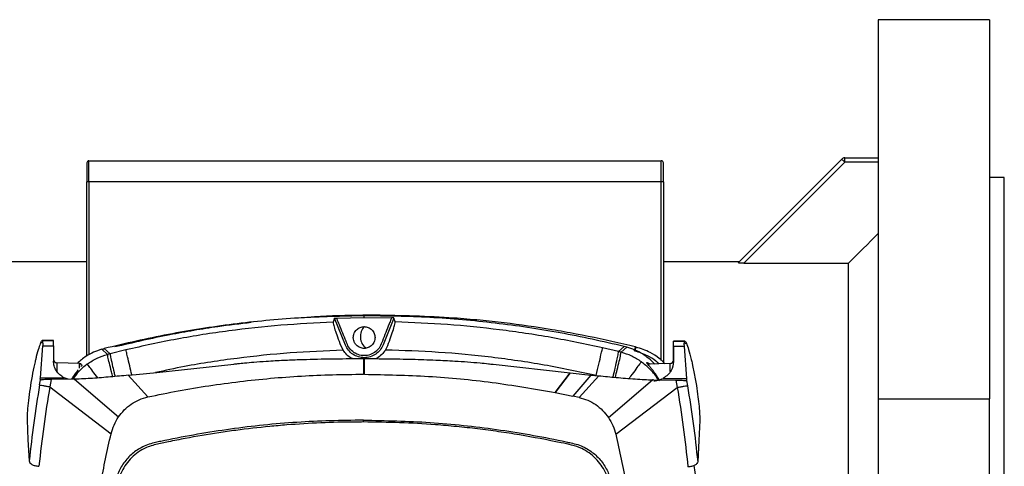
# Model space of a CAD drawing. Header units: millimetres. Extents: x 15 to 415, y 5 to 292.
# Tile 27 of 38: x 178 to 225, y 240 to 261. Entities that reach past the tile are written whole.
import ezdxf

# ---------------------------------------------------------------- set-up
doc = ezdxf.new("R2010")
doc.units = ezdxf.units.MM

msp = doc.modelspace()

# ---------------------------------------------------------------- linework, layer by layer
at = {"color": 7, "linetype": 'Continuous', "lineweight": 25}
for p, q in [((224.4858, 260.9577), (219.1858, 260.9577)), ((219.1858, 260.9577), (219.1858, 242.9457)), ((224.4858, 260.9577), (224.4858, 242.9457)), ((181.5858, 254.1577), (181.5858, 253.2577)), ((181.6858, 253.2577), (181.6858, 254.2577)), ((181.6858, 254.2577), (208.8858, 254.2577)), ((208.8858, 253.2577), (208.8858, 254.2577)), ((208.9858, 253.2577), (208.9858, 254.1577)), ((212.536, 249.4079), (217.4609, 254.3328)), ((217.6023, 254.1914), (212.8023, 249.3914)), ((217.6023, 254.1914), (217.6023, 254.3914)), ((217.6023, 254.3914), (219.1858, 254.3914)), ((219.1858, 254.1914), (217.6023, 254.1914)), ((181.6858, 253.2577), (181.5858, 253.2577)), ((181.5858, 244.9867), (181.5858, 253.2577)), ((208.8858, 253.2577), (181.6858, 253.2577)), ((208.9858, 253.2577), (208.8858, 253.2577)), ((208.9858, 253.2577), (208.9858, 244.683)), ((225.1858, 253.4577), (224.4858, 253.4577)), ((225.1858, 211.4577), (225.1858, 253.4577)), ((181.5858, 249.4577), (177.9858, 249.4577)), ((212.5858, 249.4577), (208.9858, 249.4577)), ((212.8023, 249.3914), (217.7858, 249.3914)), ((217.7858, 233.9577), (217.7858, 249.3914)), ((193.3561, 246.7743), (193.2894, 246.585)), ((193.8711, 245.5036), (193.3561, 246.7743)), ((193.4585, 246.7852), (194.7622, 246.8072)), ((194.7622, 246.8072), (194.7617, 246.8917)), ((194.7622, 246.8072), (196.0662, 246.7959)), ((196.1688, 246.7858), (195.6642, 245.5109)), ((196.2377, 246.597), (196.1688, 246.7858)), ((179.3916, 245.6197), (179.4255, 245.6841)), ((179.4255, 245.6841), (179.4631, 245.7184)), ((179.4882, 245.6686), (179.4255, 245.6841)), ((179.4654, 245.7181), (179.4631, 245.7184)), ((179.4631, 245.7184), (180.0026, 245.7178)), ((179.4661, 245.718), (179.4654, 245.7181)), ((180.0026, 245.7176), (179.4654, 245.7181)), ((179.4661, 245.7178), (179.4882, 245.6686)), ((180.0026, 245.7172), (179.4661, 245.7178)), ((179.4927, 245.5946), (179.4882, 245.6686)), ((180.0026, 245.7178), (180.0026, 245.7176)), ((180.0026, 245.7176), (180.0026, 245.7173)), ((209.4669, 245.6862), (209.4669, 245.686)), ((209.4669, 245.6862), (210.0065, 245.6857)), ((209.4669, 245.686), (209.4669, 245.6859)), ((209.4669, 245.686), (210.0041, 245.6854)), ((210.0034, 245.685), (209.4669, 245.6856)), ((209.9814, 245.636), (210.0034, 245.685)), ((210.0035, 245.6853), (210.0041, 245.6854)), ((210.0041, 245.6854), (210.0065, 245.6857)), ((210.0065, 245.6857), (210.0439, 245.6513)), ((179.3758, 243.949), (179.4886, 245.4578)), ((179.4927, 245.5946), (179.3916, 245.6197)), ((179.4927, 245.5946), (179.4886, 245.4578)), ((179.4886, 245.4578), (180.0025, 245.4573)), ((180.0025, 245.4573), (180.0019, 244.741)), ((182.5676, 245.06), (182.2916, 245.3033)), ((182.4108, 245.3358), (182.6879, 245.0912)), ((183.443, 245.2742), (182.6879, 245.0912)), ((193.6543, 245.4691), (193.7655, 245.2534)), ((195.7729, 245.2616), (195.8824, 245.4782)), ((206.8508, 245.1899), (206.0941, 245.3668)), ((206.8508, 245.1899), (207.1248, 245.4368)), ((207.2443, 245.4053), (206.9712, 245.1598)), ((207.2443, 245.4053), (207.1248, 245.4368)), ((207.6151, 245.2215), (207.6635, 245.4096)), ((207.6807, 245.4053), (207.6314, 245.2175)), ((209.4668, 245.4257), (209.4662, 244.7095)), ((209.9807, 245.4252), (209.4668, 245.4257)), ((209.9768, 245.5619), (209.9814, 245.636)), ((209.9768, 245.5619), (210.0776, 245.5869)), ((209.9807, 245.4252), (209.9768, 245.5619)), ((210.0909, 243.9161), (209.9807, 245.4252)), ((209.9814, 245.636), (210.0439, 245.6513)), ((210.0439, 245.6513), (210.0776, 245.5869)), ((194.7345, 244.8577), (194.7337, 244.1134)), ((194.7857, 244.8576), (194.7345, 244.8577)), ((194.7821, 244.1133), (194.7857, 244.8576)), ((181.2424, 244.617), (180.1568, 244.6561)), ((184.9167, 244.2008), (188.566, 244.5999)), ((200.9025, 244.5867), (204.55, 244.1798)), ((209.3104, 244.6249), (208.2248, 244.5881)), ((179.3369, 243.6041), (179.3782, 243.8453)), ((179.3758, 243.949), (180.4994, 243.9478)), ((179.4032, 243.8397), (179.3782, 243.8453)), ((179.8864, 243.8671), (179.8249, 243.524)), ((180.9546, 243.8777), (179.8864, 243.8671)), ((180.693, 243.8751), (180.4994, 243.9478)), ((181.0007, 243.8776), (180.9546, 243.8785)), ((181.0073, 243.8776), (181.0007, 243.8776)), ((181.0007, 243.8776), (183.0897, 242.0834)), ((183.5534, 244.0653), (183.9263, 244.1012)), ((184.4855, 243.0348), (183.5534, 244.0653)), ((183.9263, 244.1012), (184.9167, 244.2008)), ((194.7821, 244.1133), (194.7337, 244.1134)), ((204.55, 244.1798), (203.8466, 243.2489)), ((203.8481, 243.2486), (204.5518, 244.1796)), ((204.5518, 244.1796), (204.55, 244.1798)), ((204.5518, 244.1796), (205.541, 244.0781)), ((205.541, 244.0781), (204.6823, 243.0781)), ((204.9796, 243.0129), (205.9139, 244.0413)), ((205.541, 244.0781), (205.9139, 244.0413)), ((206.3734, 242.0585), (208.4662, 243.8482)), ((208.4662, 243.8482), (208.4595, 243.8482)), ((208.5122, 243.849), (208.4662, 243.8482)), ((208.5123, 243.8481), (209.5803, 243.8353)), ((208.9673, 243.9173), (210.0909, 243.9161)), ((209.5803, 243.8353), (209.6411, 243.4921)), ((210.0883, 243.8124), (210.0634, 243.8069)), ((210.0883, 243.8124), (210.1291, 243.5711)), ((179.8249, 243.524), (182.7343, 241.286)), ((206.7271, 241.2603), (209.6411, 243.4921)), ((203.8481, 243.2486), (203.8466, 243.2489)), ((203.8481, 243.2486), (204.6823, 243.0781)), ((204.9796, 243.0129), (204.6823, 243.0781)), ((219.1858, 242.9457), (224.4858, 242.9457)), ((219.1858, 242.9457), (219.1858, 221.9696)), ((224.4858, 221.9696), (224.4858, 242.9457)), ((178.749, 241.95), (178.7865, 241.0035)), ((194.7313, 241.8459), (194.7314, 241.9352)), ((210.7123, 241.9157), (210.6733, 240.9694)), ((178.7865, 241.0041), (178.8428, 239.9947)), ((210.6733, 240.97), (210.6155, 239.9607))]:
    msp.add_line(p, q, dxfattribs=at)
at = {"color": 8, "linetype": 'Continuous', "lineweight": 25}
for p, q in [((181.6858, 253.2577), (181.6858, 245.0315)), ((208.8858, 244.7747), (208.8858, 253.2577)), ((195.2858, 246.8779), (195.2858, 246.9189)), ((181.2422, 244.4087), (181.2424, 244.617))]:
    msp.add_line(p, q, dxfattribs=at)
at = {"color": 7, "linetype": 'Continuous', "lineweight": 25, "flags": 128}
for points in [[(217.6023, 254.1914), (217.5747, 254.2189), (217.5482, 254.2455), (217.5237, 254.2699), (217.5023, 254.2914), (217.4847, 254.3089), (217.4717, 254.322), (217.4636, 254.3301), (217.4609, 254.3328)], [(209.4657, 244.7724), (209.466, 245.0586), (209.4664, 245.3245), (209.4666, 245.5228), (209.4668, 245.6451), (209.4669, 245.6862)], [(205.7943, 244.0564), (205.7952, 244.0562), (205.7962, 244.0559)]]:
    msp.add_lwpolyline(points, dxfattribs=at)
at = {"color": 8, "linetype": 'Continuous', "lineweight": 25, "flags": 128}
for points in [[(180.1568, 244.6561), (180.1569, 244.6536), (180.1568, 244.5978), (180.1567, 244.4725), (180.1566, 244.2881), (180.1565, 244.2685)], [(209.3101, 244.2395), (209.3101, 244.2569), (209.3103, 244.4413), (209.3104, 244.5665), (209.3104, 244.6224), (209.3104, 244.6249)]]:
    msp.add_lwpolyline(points, dxfattribs=at)
at = {"color": 7, "linetype": 'Continuous', "lineweight": 25}
for centre, radius, start, end in [((181.6858, 254.1577), 0.1, 90, 180), ((208.8858, 254.1577), 0.1, 0, 90), ((217.6023, 254.1914), 0.2, 90, 135), ((195.2858, 245.8942), 0.7042, 135.63439, 231.30509), ((-24.8713, 245.6988), 204.874, 359.93245, 0.005137), ((4.589, 245.6673), 204.878, 359.932451, 0.005137), ((180.1626, 244.817), 0.161, 179.93884, 267.93857), ((209.305, 244.7858), 0.161, 271.93898, 359.93845), ((181.2387, 244.5165), 0.1006, 27.39564, 87.93778)]:
    msp.add_arc(centre, radius, start, end, dxfattribs=at)
msp.add_open_spline([(217.7858, 249.3914), (218.2524, 249.8598), (218.719, 250.3281), (219.1858, 250.7964)], degree=3, dxfattribs=at)
for points, knots in [([(212.8023, 249.3914), (212.7711, 249.3914), (212.7405, 249.3917), (212.6806, 249.393), (212.6512, 249.394), (212.5985, 249.3968), (212.5749, 249.3986), (212.542, 249.403), (212.5336, 249.4055), (212.536, 249.4079)], [0, 0, 0, 0, 0.25, 0.25, 0.5, 0.5, 0.75, 0.75, 1, 1, 1, 1]), ([(194.7617, 246.8917), (193.7218, 246.8694), (191.6421, 246.8249), (188.5358, 246.5154), (185.4497, 246.0448), (183.4239, 245.5721), (182.4108, 245.3358)], [0, 0, 0, 0, 0.2499888, 0.4999798, 0.749972, 1, 1, 1, 1]), ([(195.2858, 246.9189), (195.0933, 246.9181), (194.131, 246.9139), (192.9589, 246.8871), (191.9835, 246.8062), (191.7754, 246.7889)], [0, 0, 0, 0, 0.1643185, 0.8217475, 1, 1, 1, 1]), ([(193.3561, 246.7743), (193.3568, 246.7749), (193.358, 246.7761), (193.3657, 246.7779), (193.3767, 246.7797), (193.3948, 246.7817), (193.4221, 246.7839), (193.4463, 246.7848), (193.4585, 246.7852)], [0, 0, 0, 0, 0.1357912, 0.2706197, 0.4007495, 0.5306666, 0.7628939, 1, 1, 1, 1]), ([(196.0662, 246.7959), (196.0652, 246.7931), (196.0619, 246.7849), (196.0512, 246.7578), (196.0137, 246.6631), (195.8719, 246.3033), (195.695, 245.875), (195.5266, 245.4132), (195.3289, 245.183), (195.0671, 245.0332), (194.7698, 244.9804), (194.4719, 245.0308), (194.2092, 245.1787), (194.0176, 245.396), (193.9478, 245.5782), (193.9108, 245.6692), (193.9057, 245.6818), (193.8003, 245.942), (193.6571, 246.2952), (193.5086, 246.6616), (193.4641, 246.7715), (193.4585, 246.7852)], [0, 0, 0, 0, 0.0018639, 0.0055642, 0.0184737, 0.066328, 0.2501791, 0.3127261, 0.3751681, 0.437596, 0.4999987, 0.5624138, 0.6248624, 0.6872912, 0.7412409, 0.7472948, 0.7495202, 0.749821, 0.9249646, 0.9906264, 1, 1, 1, 1]), ([(207.1248, 245.4368), (206.1099, 245.6649), (204.0803, 246.121), (200.9904, 246.5663), (197.8817, 246.8504), (195.8017, 246.8779), (194.7617, 246.8917)], [0, 0, 0, 0, 0.2500279, 0.5000201, 0.7500112, 1, 1, 1, 1]), ([(207.6635, 245.4096), (207.4765, 245.4552), (206.5415, 245.6832), (205.2226, 245.9614), (203.3273, 246.2976), (201.8023, 246.5155), (200.241, 246.6843), (198.1993, 246.862), (196.5347, 246.8945), (195.2858, 246.9189)], [0, 0, 0, 0, 0.0461918, 0.2310028, 0.3233909, 0.5082018, 0.6005899, 0.7003103, 1, 1, 1, 1]), ([(195.8824, 245.4782), (195.935, 245.6198), (196.0411, 245.9048), (196.1596, 246.2555), (196.2356, 246.514), (196.237, 246.5695), (196.2377, 246.597)], [0, 0, 0, 0, 0.2478306, 0.4989751, 0.7514762, 1, 1, 1, 1]), ([(196.1688, 246.7858), (196.1681, 246.7863), (196.1669, 246.7875), (196.1596, 246.7892), (196.1486, 246.7909), (196.1309, 246.7928), (196.1034, 246.7947), (196.0793, 246.7954), (196.0662, 246.7959)], [0, 0, 0, 0, 0.1307944, 0.2623427, 0.3954396, 0.5308222, 0.7468018, 1, 1, 1, 1]), ([(206.0941, 245.3668), (205.283, 245.5389), (203.6607, 245.8829), (201.1986, 246.2434), (198.7234, 246.4991), (197.0663, 246.5644), (196.2377, 246.597)], [0, 0, 0, 0, 0.2499903, 0.4999924, 0.7499992, 1, 1, 1, 1]), ([(189.401, 246.5707), (188.8682, 246.5095), (187.953, 246.4044), (186.6636, 246.1953), (185.0253, 245.9025), (183.7792, 245.6124), (182.9081, 245.4096)], [0, 0, 0, 0, 0.243703, 0.4186457, 0.5935884, 1, 1, 1, 1]), ([(193.2894, 246.585), (192.4611, 246.5456), (190.8045, 246.4668), (188.3314, 246.1908), (185.8722, 245.8102), (184.2527, 245.4529), (183.443, 245.2742)], [0, 0, 0, 0, 0.2500009, 0.5000076, 0.7500097, 1, 1, 1, 1]), ([(193.2894, 246.585), (193.2903, 246.5575), (193.2922, 246.5023), (193.3695, 246.2472), (193.4903, 245.899), (193.5991, 245.6136), (193.6543, 245.4691)], [0, 0, 0, 0, 0.24812321, 0.49878297, 0.74619467, 1, 1, 1, 1]), ([(194.248, 245.8577), (194.2558, 245.9263), (194.2713, 246.0629), (194.3737, 246.2081), (194.4804, 246.295), (194.6001, 246.3567), (194.7651, 246.3888), (194.931, 246.3573), (195.0527, 246.2945), (195.1596, 246.2067), (195.2603, 246.0626), (195.2762, 245.9286), (195.2841, 245.8619)], [0, 0, 0, 0, 0.1265055, 0.2519419, 0.3164747, 0.3811516, 0.5001054, 0.6209348, 0.6866491, 0.7524977, 0.8768213, 1, 1, 1, 1]), ([(195.2841, 245.8619), (195.2765, 245.7931), (195.2614, 245.6561), (195.1591, 245.5103), (195.0522, 245.4231), (194.9322, 245.3611), (194.7668, 245.3289), (194.6006, 245.3606), (194.4789, 245.4236), (194.3859, 245.4997), (194.3115, 245.5998), (194.2586, 245.7251), (194.2517, 245.8111), (194.248, 245.8577)], [0, 0, 0, 0, 0.1264445, 0.2517733, 0.3162683, 0.3809091, 0.4997977, 0.6205317, 0.6860569, 0.7517195, 0.8411759, 0.9141329, 1, 1, 1, 1]), ([(179.3916, 245.6197), (179.3613, 245.5424), (179.3006, 245.3878), (179.216, 245.0814), (179.1573, 244.8461), (179.118, 244.6805), (179.0467, 244.3584), (178.953, 243.8751), (178.8582, 243.2803), (178.7897, 242.7265), (178.7497, 242.2492), (178.7492, 242.0499), (178.749, 241.95)], [0, 0, 0, 0, 0.1247197, 0.24957454, 0.27222964, 0.3124612, 0.37484379, 0.50008092, 0.62499664, 0.74987451, 0.87464759, 1, 1, 1, 1]), ([(182.2916, 245.3033), (182.0324, 245.2108), (181.5991, 245.0563), (181.2631, 244.7458), (181.1282, 244.6211)], [0, 0, 0, 0, 0.5985031, 1, 1, 1, 1]), ([(182.2916, 245.3033), (182.3138, 245.3097), (182.3534, 245.3211), (182.3933, 245.3313), (182.4108, 245.3358)], [0, 0, 0, 0, 0.5600183, 1, 1, 1, 1]), ([(194.2138, 244.8549), (194.1978, 244.8615), (194.095, 244.9037), (193.9341, 245.0357), (193.8214, 245.1813), (193.7655, 245.2534)], [0, 0, 0, 0, 0.0853169, 0.5471419, 1, 1, 1, 1]), ([(195.6642, 245.5109), (195.6213, 245.425), (195.5354, 245.2531), (195.3178, 245.0574), (195.0575, 244.9306), (194.7702, 244.8866), (194.4825, 244.9283), (194.2211, 245.053), (194.002, 245.2468), (193.9147, 245.418), (193.8711, 245.5036)], [0, 0, 0, 0, 0.1249867, 0.2500137, 0.3750495, 0.4999999, 0.6249999, 0.7500082, 0.8750394, 1, 1, 1, 1]), ([(195.7729, 245.2616), (195.7177, 245.1889), (195.6061, 245.0422), (195.4424, 244.9069), (195.3356, 244.8624), (195.3155, 244.854)], [0, 0, 0, 0, 0.44314171, 0.89505987, 1, 1, 1, 1]), ([(205.7943, 244.0564), (204.9698, 244.2306), (203.3207, 244.579), (200.817, 244.9366), (198.2999, 245.1829), (196.6152, 245.2354), (195.7729, 245.2616)], [0, 0, 0, 0, 0.24999388, 0.50000013, 0.75000633, 1, 1, 1, 1]), ([(205.7962, 244.0559), (205.8387, 244.2434), (205.9238, 244.6184), (206.0167, 245.0276), (206.0759, 245.2874), (206.0881, 245.3404), (206.0941, 245.3668)], [0, 0, 0, 0, 0.2797299, 0.5594623, 0.7797321, 1, 1, 1, 1]), ([(208.5758, 244.6), (208.3891, 244.7734), (208.0013, 245.1334), (207.5028, 245.3124), (207.2443, 245.4053)], [0, 0, 0, 0, 0.4814678, 1, 1, 1, 1]), ([(207.6151, 245.2215), (207.6165, 245.2212), (207.6194, 245.2204), (207.6249, 245.2191), (207.6288, 245.2181), (207.6314, 245.2175)], [0, 0, 0, 0, 0.2670275, 0.5340316, 1, 1, 1, 1]), ([(208.779, 244.6069), (208.7291, 244.6531), (208.5635, 244.8065), (208.1846, 245.0358), (207.8329, 245.1513), (207.6314, 245.2175)], [0, 0, 0, 0, 0.1552469, 0.5160735, 1, 1, 1, 1]), ([(207.6807, 245.4053), (207.6775, 245.4061), (207.6717, 245.4076), (207.666, 245.409), (207.6635, 245.4096)], [0, 0, 0, 0, 0.5600239, 1, 1, 1, 1]), ([(209.0585, 244.6164), (208.9693, 244.7029), (208.7587, 244.9073), (208.3032, 245.1996), (207.9114, 245.329), (207.6807, 245.4053)], [0, 0, 0, 0, 0.2320137, 0.5476373, 1, 1, 1, 1]), ([(210.0776, 245.5869), (210.1114, 245.4987), (210.1791, 245.3222), (210.2824, 244.9327), (210.3452, 244.6611), (210.3663, 244.5661), (210.372, 244.54), (210.3738, 244.532), (210.3958, 244.4311), (210.4603, 244.1224), (210.5162, 243.7925), (210.5535, 243.5722)], [0, 0, 0, 0, 0.249397, 0.4988923, 0.5898776, 0.6141768, 0.6210224, 0.6231186, 0.6243313, 0.749227, 1, 1, 1, 1]), ([(180.4994, 243.9478), (180.4274, 243.9939), (180.2721, 244.0933), (180.1214, 244.2879), (180.02, 244.5078), (180.0079, 244.6631), (180.0019, 244.741)], [0, 0, 0, 0, 0.214182, 0.4617885, 0.7301138, 1, 1, 1, 1]), ([(181.6032, 244.596), (181.7558, 244.6972), (182.0561, 244.8961), (182.3991, 245.006), (182.5676, 245.06)], [0, 0, 0, 0, 0.50845765, 1, 1, 1, 1]), ([(182.6879, 245.0912), (182.6678, 245.0861), (182.6277, 245.0759), (182.5877, 245.0653), (182.5676, 245.06)], [0, 0, 0, 0, 0.499342, 1, 1, 1, 1]), ([(188.566, 244.5999), (188.6301, 244.6071), (188.7979, 244.6258), (189.1142, 244.6573), (189.5648, 244.6967), (190.0553, 244.7321), (190.6521, 244.7679), (191.2902, 244.7982), (192.2439, 244.8313), (193.387, 244.8545), (194.2904, 244.8566), (194.7345, 244.8577)], [0, 0, 0, 0, 0.0313229, 0.0820188, 0.1543797, 0.2509943, 0.3208534, 0.4447518, 0.5612356, 0.7843008, 1, 1, 1, 1]), ([(194.7857, 244.8576), (195.1531, 244.856), (195.9065, 244.8527), (197.0343, 244.8312), (197.9394, 244.801), (198.6173, 244.7692), (199.1217, 244.7411), (199.6778, 244.7036), (200.2078, 244.6594), (200.6147, 244.6193), (200.8249, 244.5955), (200.9025, 244.5867)], [0, 0, 0, 0, 0.1799648, 0.3689645, 0.5523596, 0.6234535, 0.7013241, 0.7997741, 0.8963775, 0.961782, 1, 1, 1, 1]), ([(206.9712, 245.1598), (206.9512, 245.1649), (206.9111, 245.1752), (206.8708, 245.185), (206.8508, 245.1899)], [0, 0, 0, 0, 0.50065958, 1, 1, 1, 1]), ([(207.9395, 244.7037), (207.7891, 244.8018), (207.4874, 244.9985), (207.1436, 245.1059), (206.9712, 245.1598)], [0, 0, 0, 0, 0.4985873, 1, 1, 1, 1]), ([(181.1677, 244.3175), (181.1653, 244.3145), (181.1209, 244.2604), (181.0416, 244.158), (180.9368, 244.0145), (180.8841, 243.9269), (180.8539, 243.8767)], [0, 0, 0, 0, 0.0267173, 0.4895882, 0.7076426, 1, 1, 1, 1]), ([(181.3297, 244.5575), (181.3362, 244.5572), (181.3524, 244.5563), (181.3356, 244.5259), (181.3075, 244.4906), (181.3015, 244.4831)], [0, 0, 0, 0, 0.3484202, 0.8620867, 1, 1, 1, 1]), ([(208.8155, 243.7995), (208.7453, 243.9155), (208.6523, 244.0691), (208.541, 244.2212), (208.4671, 244.3179), (208.3824, 244.4234), (208.2871, 244.5358), (208.2192, 244.6191), (208.1892, 244.6669), (208.206, 244.6673), (208.2128, 244.6675)], [0, 0, 0, 0, 0.2639812, 0.3491611, 0.3975834, 0.5303357, 0.6635525, 0.7918515, 0.916467, 1, 1, 1, 1]), ([(208.2197, 244.6699), (208.2368, 244.6634), (208.2699, 244.6508), (208.3273, 244.6115), (208.355, 244.5925)], [0, 0, 0, 0, 0.5188148, 1, 1, 1, 1]), ([(209.4662, 244.7095), (209.4457, 244.5677), (209.4148, 244.3527), (209.2186, 244.0831), (209.0511, 243.9726), (208.9673, 243.9173)], [0, 0, 0, 0, 0.4917797, 0.74583, 1, 1, 1, 1]), ([(179.3782, 243.8453), (179.3763, 243.8552), (179.3724, 243.8748), (179.3747, 243.9243), (179.3758, 243.949)], [0, 0, 0, 0, 0.5021531, 1, 1, 1, 1]), ([(179.8864, 243.8671), (179.8322, 243.8663), (179.7239, 243.8645), (179.5828, 243.8584), (179.4678, 243.8501), (179.4247, 243.8432), (179.4032, 243.8397)], [0, 0, 0, 0, 0.249587, 0.4995926, 0.7497174, 1, 1, 1, 1]), ([(183.5534, 244.0653), (183.2713, 244.0391), (182.7046, 243.9865), (181.8558, 243.9126), (181.2899, 243.8893), (181.0073, 243.8776)], [0, 0, 0, 0, 0.3316912, 0.6662965, 1, 1, 1, 1]), ([(184.4855, 243.0348), (184.9668, 243.1356), (185.9295, 243.3371), (187.3856, 243.5753), (188.847, 243.7746), (190.3136, 243.9281), (191.784, 244.0365), (193.2578, 244.1033), (194.2415, 244.11), (194.7337, 244.1134)], [0, 0, 0, 0, 0.1428693, 0.2857572, 0.4286091, 0.5714227, 0.7141664, 0.8569816, 1, 1, 1, 1]), ([(194.7821, 244.1133), (195.795, 244.0932), (197.8209, 244.0529), (200.8503, 243.7639), (202.8478, 243.4205), (203.8466, 243.2489)], [0, 0, 0, 0, 0.33325771, 0.66661092, 1, 1, 1, 1]), ([(205.9139, 244.0413), (206.0538, 244.0278), (206.3311, 244.0011), (206.756, 243.9619), (207.1905, 243.9238), (207.6396, 243.8887), (208.0633, 243.8596), (208.3372, 243.8517), (208.4595, 243.8482)], [0, 0, 0, 0, 0.16451594, 0.32597053, 0.50005313, 0.67633484, 0.8554966, 1, 1, 1, 1]), ([(208.5332, 243.8073), (208.5341, 243.8072), (208.5422, 243.8069), (208.5726, 243.8078), (208.6389, 243.8125), (208.7775, 243.8339), (208.8913, 243.8839), (208.9673, 243.9173)], [0, 0, 0, 0, 0.00829313, 0.0762292, 0.20929792, 0.47184901, 1, 1, 1, 1]), ([(209.5803, 243.8353), (209.6345, 243.8344), (209.7429, 243.8324), (209.8839, 243.8259), (209.9988, 243.8174), (210.0418, 243.8104), (210.0634, 243.8069)], [0, 0, 0, 0, 0.2495855, 0.4995882, 0.7497141, 1, 1, 1, 1]), ([(210.0883, 243.8124), (210.0903, 243.8223), (210.0942, 243.8419), (210.092, 243.8914), (210.0909, 243.9161)], [0, 0, 0, 0, 0.5021504, 1, 1, 1, 1]), ([(179.3369, 243.6041), (179.2405, 243.0049), (179.0474, 241.8056), (178.9111, 240.5986), (178.8429, 239.9947)], [0, 0, 0, 0, 0.4996866, 1, 1, 1, 1]), ([(179.8249, 243.524), (179.7228, 242.8961), (179.5183, 241.6395), (179.3773, 240.3742), (179.3068, 239.7412)], [0, 0, 0, 0, 0.4996682, 1, 1, 1, 1]), ([(179.3369, 243.6041), (179.3484, 243.6024), (179.3714, 243.5991), (179.4817, 243.5813), (179.6359, 243.5558), (179.7619, 243.5346), (179.8249, 243.524)], [0, 0, 0, 0, 0.2501072, 0.4999982, 0.7498912, 1, 1, 1, 1]), ([(209.6411, 243.4921), (209.7041, 243.5025), (209.8302, 243.5234), (209.9844, 243.5486), (210.0946, 243.5662), (210.1176, 243.5695), (210.1291, 243.5711)], [0, 0, 0, 0, 0.2501095, 0.5000005, 0.7498913, 1, 1, 1, 1]), ([(209.6411, 243.4921), (209.7419, 242.864), (209.9437, 241.607), (210.0819, 240.3414), (210.1511, 239.7081)], [0, 0, 0, 0, 0.499668, 1, 1, 1, 1]), ([(210.1291, 243.5711), (210.2243, 242.9717), (210.4148, 241.772), (210.5485, 240.5647), (210.6154, 239.9607)], [0, 0, 0, 0, 0.4996866, 1, 1, 1, 1]), ([(210.5535, 243.5722), (210.5801, 243.3943), (210.6318, 243.048), (210.6832, 242.5774), (210.713, 242.1768), (210.7125, 242.003), (210.7123, 241.9157)], [0, 0, 0, 0, 0.2564294, 0.4990828, 0.7486243, 1, 1, 1, 1]), ([(183.0897, 242.0834), (183.1771, 242.1981), (183.3521, 242.4278), (183.6892, 242.7019), (184.0673, 242.9181), (184.3458, 242.9958), (184.4855, 243.0348)], [0, 0, 0, 0, 0.2495894, 0.4997789, 0.7488856, 1, 1, 1, 1]), ([(204.9796, 243.0129), (205.1184, 242.9738), (205.3964, 242.8957), (205.7735, 242.6795), (206.1109, 242.4043), (206.2856, 242.1741), (206.3734, 242.0585)], [0, 0, 0, 0, 0.2494863, 0.4996588, 0.7488542, 1, 1, 1, 1]), ([(182.7343, 241.286), (182.7758, 241.4268), (182.8586, 241.7085), (183.0127, 241.9585), (183.0897, 242.0834)], [0, 0, 0, 0, 0.4999434, 1, 1, 1, 1]), ([(194.7314, 241.9352), (193.675, 241.9153), (191.5618, 241.8756), (188.4074, 241.5393), (186.2406, 241.167), (185.0408, 240.9135), (184.8743, 240.877), (184.7905, 240.8587)], [0, 0, 0, 0, 0.3163244, 0.632724, 0.9489724, 0.9743071, 1, 1, 1, 1]), ([(194.7314, 241.9352), (195.7878, 241.9131), (197.9009, 241.8688), (201.0546, 241.5258), (203.2208, 241.1488), (204.4201, 240.8926), (204.5865, 240.8559), (204.6699, 240.8374)], [0, 0, 0, 0, 0.3163293, 0.6327337, 0.9489723, 0.9743906, 1, 1, 1, 1]), ([(206.3734, 242.0585), (206.4501, 241.9334), (206.6036, 241.6831), (206.6859, 241.4013), (206.7271, 241.2603)], [0, 0, 0, 0, 0.4999573, 1, 1, 1, 1]), ([(194.7313, 241.8459), (194.5961, 241.8456), (193.9198, 241.8445), (192.7028, 241.8123), (191.3526, 241.7301), (190.0053, 241.6115), (188.9301, 241.4883), (187.5912, 241.2977), (186.5236, 241.1202), (185.5275, 240.9175), (184.8608, 240.7911), (184.2132, 240.573), (183.6116, 240.1106), (183.2328, 239.5406), (183.0789, 239.0955), (183.0306, 238.8675), (183.0154, 238.7648), (183.0105, 238.7257), (183.0088, 238.7113), (183.0036, 238.6681), (182.9829, 238.4951), (182.9035, 237.8028), (182.7921, 236.6132), (182.6771, 234.8164), (182.6597, 233.5472), (182.6496, 232.809)], [0, 0, 0, 0, 0.02156511, 0.10783829, 0.19411148, 0.23724297, 0.32351616, 0.36664766, 0.45292082, 0.49605233, 0.52874095, 0.56116017, 0.60410141, 0.64704261, 0.66828183, 0.67887387, 0.68416645, 0.6848279, 0.68515864, 0.68648148, 0.69177296, 0.71293899, 0.79761339, 0.88228781, 1, 1, 1, 1]), ([(206.7936, 232.7832), (206.7934, 232.9184), (206.7924, 233.5946), (206.7628, 234.8116), (206.6799, 236.2904), (206.5834, 237.4258), (206.5118, 238.1202), (206.4728, 238.467), (206.4547, 238.6218), (206.4477, 238.6806), (206.4451, 238.7023), (206.4371, 238.7672), (206.3942, 239.0272), (206.2292, 239.5269), (205.7944, 240.1415), (205.2073, 240.5663), (204.6246, 240.7593), (203.6331, 240.9594), (202.478, 241.1864), (201.152, 241.3891), (200.1548, 241.5208), (199.1549, 241.6303), (197.9186, 241.7376), (196.4439, 241.8255), (195.3024, 241.8391), (194.7313, 241.8459)], [0, 0, 0, 0, 0.0215655, 0.1078386, 0.1941116, 0.2577315, 0.2895397, 0.3054436, 0.3133955, 0.3143895, 0.3148865, 0.3168745, 0.3248303, 0.3568908, 0.3998329, 0.4427751, 0.4698719, 0.4971325, 0.6040886, 0.657557, 0.7110254, 0.7644938, 0.8179621, 0.9089172, 1, 1, 1, 1]), ([(182.6986, 226.8805), (182.5269, 227.6696), (182.1832, 229.2487), (181.9102, 231.6604), (181.816, 234.085), (181.9224, 236.5092), (182.2074, 238.9198), (182.5587, 240.4976), (182.7343, 241.286)], [0, 0, 0, 0, 0.1665202, 0.3332477, 0.4999716, 0.6666779, 0.8334281, 1, 1, 1, 1]), ([(206.7271, 241.2603), (206.9009, 240.4717), (207.2489, 238.8935), (207.5287, 236.4825), (207.63, 234.0582), (207.5306, 231.6338), (207.2525, 229.2223), (206.9054, 227.6437), (206.7319, 226.8548)], [0, 0, 0, 0, 0.1665308, 0.3332587, 0.4999717, 0.6666893, 0.8334391, 1, 1, 1, 1]), ([(184.7905, 240.8587), (184.6827, 240.8304), (184.4663, 240.7736), (184.0838, 240.5972), (183.6677, 240.3039), (183.2807, 239.8535), (183.0613, 239.4153), (182.9508, 239.0492), (182.9233, 238.8653), (182.9096, 238.7742)], [0, 0, 0, 0, 0.1116228, 0.2241063, 0.4207386, 0.6174826, 0.8136897, 0.9076958, 1, 1, 1, 1]), ([(204.6699, 240.8374), (204.778, 240.8088), (204.9943, 240.7515), (205.3764, 240.5742), (205.7916, 240.2802), (206.1776, 239.829), (206.3961, 239.3903), (206.5058, 239.024), (206.5329, 238.84), (206.5464, 238.7489)], [0, 0, 0, 0, 0.1119187, 0.2241064, 0.4207385, 0.6174826, 0.8136898, 0.9076954, 1, 1, 1, 1]), ([(178.8428, 239.9947), (178.8503, 239.9661), (178.8652, 239.9089), (178.9616, 239.8314), (179.1105, 239.7689), (179.2413, 239.7504), (179.3068, 239.7412)], [0, 0, 0, 0, 0.2498573, 0.4993643, 0.7491034, 1, 1, 1, 1]), ([(209.8857, 221.841), (209.9247, 222.0343), (210.12, 223.0013), (210.351, 224.3634), (210.618, 226.3183), (210.7786, 227.889), (210.8864, 229.4637), (210.9588, 231.0404), (210.9783, 232.6191), (210.9445, 234.1971), (210.8761, 235.774), (210.7506, 237.3477), (210.5948, 238.8157), (210.4933, 239.4951), (210.4501, 239.7841)], [0, 0, 0, 0, 0.0328019, 0.1640404, 0.2296472, 0.3608857, 0.4264926, 0.4920995, 0.623338, 0.6889449, 0.7545518, 0.8857903, 0.9513972, 1, 1, 1, 1]), ([(210.6155, 239.9607), (210.6072, 239.9305), (210.5909, 239.8708), (210.4873, 239.7924), (210.3369, 239.7333), (210.2117, 239.7163), (210.1511, 239.7081)], [0, 0, 0, 0, 0.2635415, 0.5213757, 0.768162, 1, 1, 1, 1])]:
    msp.add_open_spline(points, degree=3, knots=knots, dxfattribs=at)
at = {"color": 8, "linetype": 'Continuous', "lineweight": 25}
for points, knots in [([(183.7248, 244.0818), (183.6903, 244.2282), (183.6119, 244.5611), (183.5236, 244.9351), (183.462, 245.195), (183.4493, 245.2478), (183.443, 245.2742)], [0, 0, 0, 0, 0.23379013, 0.53136497, 0.76568393, 1, 1, 1, 1]), ([(193.7655, 245.2534), (192.9234, 245.2205), (191.2391, 245.1546), (188.7245, 244.8849), (186.5897, 244.5716), (185.3059, 244.2934), (184.8456, 244.1936)], [0, 0, 0, 0, 0.2809808, 0.5619756, 0.8429704, 1, 1, 1, 1]), ([(182.8154, 243.9975), (182.7953, 244.0748), (182.7321, 244.3184), (182.6504, 244.6532), (182.5804, 244.9596), (182.5719, 245.0265), (182.5676, 245.06)], [0, 0, 0, 0, 0.1341188, 0.4227468, 0.7113741, 1, 1, 1, 1]), ([(182.6879, 245.0912), (182.6927, 245.0515), (182.7024, 244.9723), (182.7781, 244.6231), (182.856, 244.284), (182.9073, 244.072), (182.923, 244.0074)], [0, 0, 0, 0, 0.3192191, 0.6384411, 0.8898131, 1, 1, 1, 1]), ([(206.5952, 243.977), (206.6297, 244.1247), (206.708, 244.4606), (206.7902, 244.8409), (206.8427, 245.1068), (206.8481, 245.1622), (206.8508, 245.1899)], [0, 0, 0, 0, 0.2335761, 0.5312279, 0.7656151, 1, 1, 1, 1]), ([(206.7007, 243.9673), (206.7312, 244.0889), (206.8039, 244.3782), (206.8923, 244.7533), (206.9594, 245.059), (206.9673, 245.1262), (206.9712, 245.1598)], [0, 0, 0, 0, 0.1947944, 0.4631976, 0.7315993, 1, 1, 1, 1]), ([(181.6032, 244.596), (181.465, 244.4854), (181.2032, 244.2757), (181.0069, 244.0039), (180.9142, 243.8755)], [0, 0, 0, 0, 0.5275396, 1, 1, 1, 1]), ([(182.102, 243.9389), (182.0204, 244.0485), (181.8507, 244.2766), (181.6707, 244.5139), (181.6257, 244.5687), (181.6032, 244.596)], [0, 0, 0, 0, 0.3162073, 0.6581051, 1, 1, 1, 1]), ([(207.9395, 244.7037), (207.9176, 244.6767), (207.8739, 244.6226), (207.6859, 244.3698), (207.5022, 244.1199), (207.3772, 243.9474), (207.3515, 243.912)], [0, 0, 0, 0, 0.3068373, 0.6136745, 0.9205135, 1, 1, 1, 1]), ([(208.7313, 243.8303), (208.711, 243.8691), (208.6094, 244.0642), (208.3487, 244.3702), (208.0759, 244.5925), (207.9395, 244.7037)], [0, 0, 0, 0, 0.1105713, 0.5553003, 1, 1, 1, 1])]:
    msp.add_open_spline(points, degree=3, knots=knots, dxfattribs=at)

doc.saveas('drawing.dxf')
